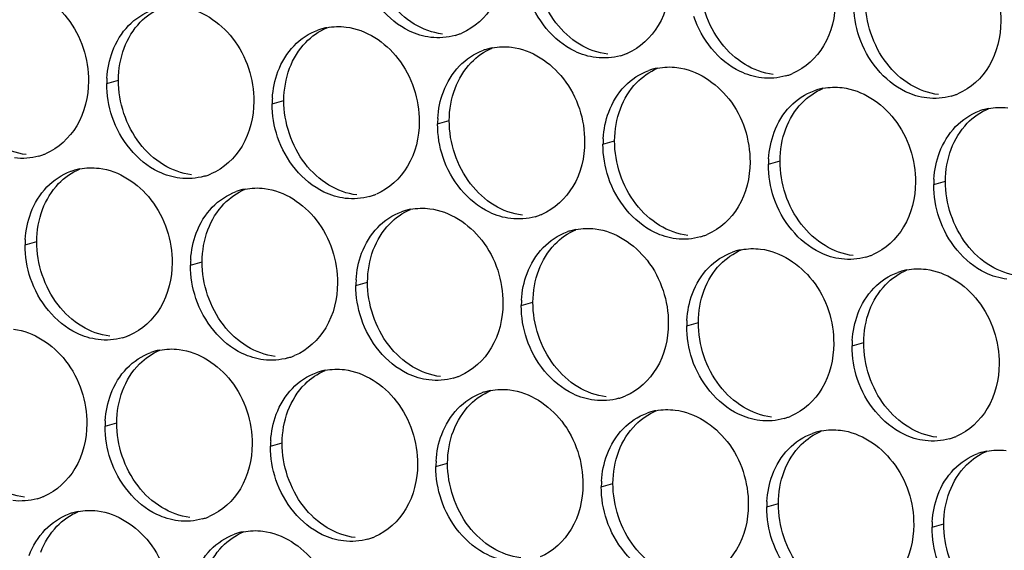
# Paper-space layout '45651_1_3' of a CAD drawing. Header units: millimetres. Extents: x -231 to 594, y 0 to 420.
# Tile 41 of 247: x 102.81 to 111.86, y 117.6 to 122.47. Entities that reach past the tile are written whole.
import ezdxf

# ---------------------------------------------------------------- set-up
doc = ezdxf.new("R2010")
doc.units = ezdxf.units.MM
doc.header["$LTSCALE"] = 32.67
doc.layers.add('02___PRT_ALL_AXES', color=7, linetype='CONTINUOUS')

psp = doc.layouts.new('45651_1_3')

# ---------------------------------------------------------------- linework, layer by layer
at = {"layer": '02___PRT_ALL_AXES', "color": 7, "linetype": 'CONTINUOUS'}
for p, q in [((103.6091, 121.8874), (103.7163, 121.918)), ((105.1287, 121.7019), (105.2359, 121.7326)), ((106.6483, 121.5164), (106.7555, 121.5471)), ((108.1679, 121.3309), (108.2751, 121.3616)), ((109.6875, 121.1455), (109.7947, 121.1761)), ((111.2071, 120.96), (111.3143, 120.9907)), ((102.8585, 120.4056), (102.9657, 120.4363)), ((104.378, 120.2201), (104.4852, 120.2508)), ((105.8976, 120.0346), (106.0048, 120.0653)), ((107.4172, 119.8492), (107.5244, 119.8798)), ((108.9368, 119.6637), (109.044, 119.6944)), ((110.4564, 119.4782), (110.5636, 119.5089)), ((103.5936, 118.7425), (103.7008, 118.7731)), ((105.1132, 118.557), (105.2204, 118.5877)), ((106.6328, 118.3715), (106.74, 118.4022)), ((108.1524, 118.186), (108.2596, 118.2167)), ((109.6719, 118.0006), (109.7791, 118.0312)), ((111.1915, 117.8151), (111.2987, 117.8458))]:
    psp.add_line(p, q, dxfattribs=at)
at = {"layer": '02___PRT_ALL_AXES', "color": 3, "linetype": 'CONTINUOUS'}
for centre, radius, start, end in [((105.7356, 121.8578), 0.5519, 100.97724, 105.93831), ((105.7341, 121.8629), 0.5467, 105.94061, 109.76751), ((106.6585, 122.8537), 0.5467, 285.94061, 289.76751), ((106.658, 122.855), 0.5481, 289.77289, 292.73686), ((107.2537, 121.6774), 0.5467, 105.94061, 109.76751), ((107.2551, 121.6724), 0.5519, 100.97724, 105.93831), ((108.1781, 122.6682), 0.5467, 285.94061, 289.76751), ((108.1776, 122.6695), 0.5481, 289.77289, 292.73686), ((108.7733, 121.4919), 0.5467, 105.94061, 109.76751), ((108.7747, 121.4869), 0.5519, 100.97724, 105.93831), ((109.6977, 122.4827), 0.5467, 285.94061, 289.76751), ((109.6972, 122.484), 0.5481, 289.77289, 292.73686), ((104.501, 121.883), 0.8918, 176.51802, 179.71686), ((110.2929, 121.3064), 0.5467, 105.94061, 109.76751), ((110.2943, 121.3014), 0.5519, 100.97724, 105.93831), ((111.2173, 122.2972), 0.5467, 285.94061, 289.76751), ((111.2167, 122.2986), 0.5481, 289.77289, 292.73686), ((106.0206, 121.6975), 0.8918, 176.51802, 179.71686), ((111.8125, 121.121), 0.5467, 105.94061, 109.76751), ((111.8139, 121.1159), 0.5519, 100.97724, 105.93831), ((107.5401, 121.512), 0.8918, 176.51802, 179.71686), ((109.0597, 121.3265), 0.8918, 176.51802, 179.71686), ((102.8349, 121.747), 0.5467, 285.94061, 289.76751), ((102.8344, 121.7483), 0.5481, 289.77289, 292.73686), ((110.5793, 121.141), 0.8918, 176.51802, 179.71686), ((103.4639, 120.5666), 0.5467, 105.94061, 109.76751), ((103.4653, 120.5616), 0.5519, 100.97724, 105.93831), ((104.3545, 121.5615), 0.5467, 285.94061, 289.76751), ((104.354, 121.5628), 0.5481, 289.77289, 292.73686), ((112.0989, 120.9556), 0.8918, 176.51802, 179.71686), ((104.9835, 120.3811), 0.5467, 105.94061, 109.76751), ((104.9849, 120.3761), 0.5519, 100.97724, 105.93831), ((105.8741, 121.376), 0.5467, 285.94061, 289.76751), ((105.8735, 121.3773), 0.5481, 289.77289, 292.73686), ((106.503, 120.1956), 0.5467, 105.94061, 109.76751), ((106.5045, 120.1906), 0.5519, 100.97724, 105.93831), ((107.3931, 121.1919), 0.5481, 289.77289, 292.73686), ((107.3936, 121.1905), 0.5467, 285.94061, 289.76751), ((108.0226, 120.0102), 0.5467, 105.94061, 109.76751), ((108.024, 120.0051), 0.5519, 100.97724, 105.93831), ((108.9127, 121.0064), 0.5481, 289.77289, 292.73686), ((103.7503, 120.4012), 0.8918, 176.51802, 179.71686), ((108.9132, 121.0051), 0.5467, 285.94061, 289.76751), ((109.5422, 119.8247), 0.5467, 105.94061, 109.76751), ((109.5436, 119.8196), 0.5519, 100.97724, 105.93831), ((105.2699, 120.2157), 0.8918, 176.51802, 179.71686), ((110.4328, 120.8196), 0.5467, 285.94061, 289.76751), ((110.4323, 120.8209), 0.5481, 289.77289, 292.73686), ((111.0618, 119.6392), 0.5467, 105.94061, 109.76751), ((111.0632, 119.6342), 0.5519, 100.97724, 105.93831), ((106.7895, 120.0302), 0.8918, 176.51802, 179.71686), ((108.309, 119.8448), 0.8918, 176.51802, 179.71686), ((109.8286, 119.6593), 0.8918, 176.51802, 179.71686), ((103.6038, 120.0797), 0.5467, 285.94061, 289.76751), ((103.6033, 120.081), 0.5481, 289.77289, 292.73686), ((111.3482, 119.4738), 0.8918, 176.51802, 179.71686), ((104.199, 118.9035), 0.5467, 105.94061, 109.76751), ((104.2004, 118.8984), 0.5519, 100.97724, 105.93831), ((105.1234, 119.8943), 0.5467, 285.94061, 289.76751), ((105.1229, 119.8956), 0.5481, 289.77289, 292.73686), ((105.7186, 118.718), 0.5467, 105.94061, 109.76751), ((105.72, 118.713), 0.5519, 100.97724, 105.93831), ((106.643, 119.7088), 0.5467, 285.94061, 289.76751), ((106.6424, 119.7101), 0.5481, 289.77289, 292.73686), ((107.2382, 118.5325), 0.5467, 105.94061, 109.76751), ((107.2396, 118.5275), 0.5519, 100.97724, 105.93831), ((108.1626, 119.5233), 0.5467, 285.94061, 289.76751), ((108.162, 119.5246), 0.5481, 289.77289, 292.73686), ((108.7578, 118.347), 0.5467, 105.94061, 109.76751), ((108.7592, 118.342), 0.5519, 100.97724, 105.93831), ((104.4854, 118.7381), 0.8918, 176.51802, 179.71686), ((109.6821, 119.3378), 0.5467, 285.94061, 289.76751), ((109.6816, 119.3391), 0.5481, 289.77289, 292.73686), ((110.2788, 118.1565), 0.5519, 100.97724, 105.93831), ((106.005, 118.5526), 0.8918, 176.51802, 179.71686), ((110.2773, 118.1616), 0.5467, 105.94061, 109.76751), ((111.2017, 119.1523), 0.5467, 285.94061, 289.76751), ((111.2012, 119.1537), 0.5481, 289.77289, 292.73686), ((111.7983, 117.971), 0.5519, 100.97724, 105.93831), ((107.5246, 118.3671), 0.8918, 176.51802, 179.71686), ((111.7969, 117.9761), 0.5467, 105.94061, 109.76751), ((109.0442, 118.1816), 0.8918, 176.51802, 179.71686), ((102.8194, 118.6021), 0.5467, 285.94061, 289.76751), ((102.8188, 118.6034), 0.5481, 289.77289, 292.73686), ((110.5638, 117.9962), 0.8918, 176.51802, 179.71686), ((103.4483, 117.4217), 0.5467, 105.94061, 109.76751), ((103.4497, 117.4167), 0.5519, 100.97724, 105.93831), ((104.3389, 118.4166), 0.5467, 285.94061, 289.76751), ((104.3384, 118.4179), 0.5481, 289.77289, 292.73686), ((112.0833, 117.8107), 0.8918, 176.51802, 179.71686), ((104.9679, 117.2362), 0.5467, 105.94061, 109.76751), ((104.9693, 117.2312), 0.5519, 100.97724, 105.93831), ((105.8585, 118.2311), 0.5467, 285.94061, 289.76751), ((105.858, 118.2324), 0.5481, 289.77289, 292.73686)]:
    psp.add_arc(centre, radius, start, end, dxfattribs=at)
for points, knots in [([(111.1512, 123.3269), (111.3355, 123.3044), (111.6989, 123.0633), (111.8237, 122.6622), (111.8227, 122.4582)], [0, 0, 0, 0, 0.476473, 1, 1, 1, 1]), ([(107.2639, 123.0147), (107.2632, 122.8734), (107.2002, 122.5972), (106.9877, 122.3988), (106.8698, 122.3495)], [0, 0, 0, 0, 0.525086, 1, 1, 1, 1]), ([(106.5847, 122.3109), (106.5171, 122.3191), (106.2367, 122.403), (106.0331, 122.664), (105.9631, 122.8724)], [0, 0, 0, 0, 0.236458, 1, 1, 1, 1]), ([(102.7688, 122.7766), (102.9531, 122.7541), (103.3165, 122.513), (103.4413, 122.112), (103.4403, 121.908)], [0, 0, 0, 0, 0.476473, 1, 1, 1, 1]), ([(108.7835, 122.8292), (108.7828, 122.6879), (108.7198, 122.4117), (108.5073, 122.2134), (108.3894, 122.164)], [0, 0, 0, 0, 0.525086, 1, 1, 1, 1]), ([(108.1042, 122.1254), (108.0367, 122.1336), (107.7563, 122.2175), (107.5526, 122.4785), (107.4827, 122.6869)], [0, 0, 0, 0, 0.236458, 1, 1, 1, 1]), ([(104.2884, 122.5911), (104.4727, 122.5687), (104.8361, 122.3275), (104.9609, 121.9265), (104.9599, 121.7225)], [0, 0, 0, 0, 0.476473, 1, 1, 1, 1]), ([(110.3031, 122.6437), (110.3024, 122.5024), (110.2394, 122.2262), (110.0269, 122.0279), (109.909, 121.9785)], [0, 0, 0, 0, 0.525086, 1, 1, 1, 1]), ([(109.6238, 121.9399), (109.5563, 121.9482), (109.2759, 122.032), (109.0722, 122.293), (109.0023, 122.5014)], [0, 0, 0, 0, 0.236458, 1, 1, 1, 1]), ([(105.808, 122.4057), (105.9923, 122.3832), (106.3557, 122.1421), (106.4805, 121.741), (106.4795, 121.537)], [0, 0, 0, 0, 0.476473, 1, 1, 1, 1]), ([(111.8227, 122.4582), (111.822, 122.3169), (111.759, 122.0407), (111.5465, 121.8424), (111.4286, 121.793)], [0, 0, 0, 0, 0.525086, 1, 1, 1, 1]), ([(111.1434, 121.7544), (111.0758, 121.7627), (110.7955, 121.8465), (110.5918, 122.1075), (110.5219, 122.3159)], [0, 0, 0, 0, 0.236458, 1, 1, 1, 1]), ([(107.3276, 122.2202), (107.5119, 122.1977), (107.8753, 121.9566), (108.0001, 121.5555), (107.9991, 121.3515)], [0, 0, 0, 0, 0.476473, 1, 1, 1, 1]), ([(108.8472, 122.0347), (109.0315, 122.0122), (109.3948, 121.7711), (109.5196, 121.3701), (109.5186, 121.1661)], [0, 0, 0, 0, 0.476473, 1, 1, 1, 1]), ([(103.4403, 121.908), (103.4396, 121.7667), (103.3766, 121.4905), (103.1641, 121.2921), (103.0462, 121.2428)], [0, 0, 0, 0, 0.525086, 1, 1, 1, 1]), ([(110.3667, 121.8492), (110.551, 121.8267), (110.9144, 121.5856), (111.0392, 121.1846), (111.0382, 120.9806)], [0, 0, 0, 0, 0.476473, 1, 1, 1, 1]), ([(104.9599, 121.7225), (104.9592, 121.5812), (104.8962, 121.305), (104.6837, 121.1067), (104.5658, 121.0573)], [0, 0, 0, 0, 0.525086, 1, 1, 1, 1]), ([(104.2806, 121.0187), (104.2131, 121.027), (103.9327, 121.1108), (103.729, 121.3718), (103.6591, 121.5802)], [0, 0, 0, 0, 0.236458, 1, 1, 1, 1]), ([(106.4795, 121.537), (106.4788, 121.3957), (106.4158, 121.1195), (106.2033, 120.9212), (106.0854, 120.8718)], [0, 0, 0, 0, 0.525086, 1, 1, 1, 1]), ([(105.8002, 120.8332), (105.7326, 120.8415), (105.4523, 120.9253), (105.2486, 121.1863), (105.1787, 121.3947)], [0, 0, 0, 0, 0.236458, 1, 1, 1, 1]), ([(107.9991, 121.3515), (107.9984, 121.2102), (107.9354, 120.934), (107.7228, 120.7357), (107.605, 120.6863)], [0, 0, 0, 0, 0.525086, 1, 1, 1, 1]), ([(107.3198, 120.6477), (107.2522, 120.656), (106.9718, 120.7398), (106.7682, 121.0009), (106.6982, 121.2093)], [0, 0, 0, 0, 0.236458, 1, 1, 1, 1]), ([(109.5186, 121.1661), (109.5179, 121.0248), (109.455, 120.7486), (109.2424, 120.5502), (109.1246, 120.5009)], [0, 0, 0, 0, 0.525086, 1, 1, 1, 1]), ([(103.5377, 121.1094), (103.722, 121.0869), (104.0854, 120.8458), (104.2102, 120.4447), (104.2092, 120.2407)], [0, 0, 0, 0, 0.476473, 1, 1, 1, 1]), ([(108.8394, 120.4623), (108.7718, 120.4705), (108.4914, 120.5544), (108.2878, 120.8154), (108.2178, 121.0238)], [0, 0, 0, 0, 0.236458, 1, 1, 1, 1]), ([(111.0382, 120.9806), (111.0375, 120.8393), (110.9745, 120.5631), (110.762, 120.3648), (110.6441, 120.3154)], [0, 0, 0, 0, 0.525086, 1, 1, 1, 1]), ([(105.0573, 120.9239), (105.2416, 120.9014), (105.605, 120.6603), (105.7298, 120.2592), (105.7288, 120.0552)], [0, 0, 0, 0, 0.476473, 1, 1, 1, 1]), ([(110.359, 120.2768), (110.2914, 120.285), (110.011, 120.3689), (109.8074, 120.6299), (109.7374, 120.8383)], [0, 0, 0, 0, 0.236458, 1, 1, 1, 1]), ([(106.5769, 120.7384), (106.7612, 120.7159), (107.1246, 120.4748), (107.2494, 120.0738), (107.2484, 119.8698)], [0, 0, 0, 0, 0.476473, 1, 1, 1, 1]), ([(111.8786, 120.0913), (111.811, 120.0996), (111.5306, 120.1834), (111.3269, 120.4444), (111.257, 120.6528)], [0, 0, 0, 0, 0.236458, 1, 1, 1, 1]), ([(108.0965, 120.5529), (108.2808, 120.5305), (108.6442, 120.2893), (108.769, 119.8883), (108.768, 119.6843)], [0, 0, 0, 0, 0.476473, 1, 1, 1, 1]), ([(109.6161, 120.3675), (109.8004, 120.345), (110.1637, 120.1039), (110.2886, 119.7028), (110.2875, 119.4988)], [0, 0, 0, 0, 0.476473, 1, 1, 1, 1]), ([(104.2092, 120.2407), (104.2085, 120.0994), (104.1455, 119.8232), (103.933, 119.6249), (103.8151, 119.5755)], [0, 0, 0, 0, 0.525086, 1, 1, 1, 1]), ([(111.1356, 120.182), (111.3199, 120.1595), (111.6833, 119.9184), (111.8081, 119.5173), (111.8071, 119.3133)], [0, 0, 0, 0, 0.476473, 1, 1, 1, 1]), ([(103.53, 119.5369), (103.4624, 119.5452), (103.182, 119.629), (102.9783, 119.89), (102.9084, 120.0984)], [0, 0, 0, 0, 0.236458, 1, 1, 1, 1]), ([(105.7288, 120.0552), (105.7281, 119.9139), (105.6651, 119.6377), (105.4526, 119.4394), (105.3347, 119.39)], [0, 0, 0, 0, 0.525086, 1, 1, 1, 1]), ([(105.0495, 119.3515), (104.982, 119.3597), (104.7016, 119.4436), (104.4979, 119.7046), (104.428, 119.913)], [0, 0, 0, 0, 0.236458, 1, 1, 1, 1]), ([(107.2484, 119.8698), (107.2477, 119.7285), (107.1847, 119.4523), (106.9722, 119.2539), (106.8543, 119.2046)], [0, 0, 0, 0, 0.525086, 1, 1, 1, 1]), ([(106.5691, 119.166), (106.5015, 119.1742), (106.2212, 119.2581), (106.0175, 119.5191), (105.9476, 119.7275)], [0, 0, 0, 0, 0.236458, 1, 1, 1, 1]), ([(108.768, 119.6843), (108.7673, 119.543), (108.7043, 119.2668), (108.4917, 119.0685), (108.3739, 119.0191)], [0, 0, 0, 0, 0.525086, 1, 1, 1, 1]), ([(102.7533, 119.6317), (102.9376, 119.6092), (103.301, 119.3681), (103.4258, 118.9671), (103.4248, 118.7631)], [0, 0, 0, 0, 0.476473, 1, 1, 1, 1]), ([(108.0887, 118.9805), (108.0211, 118.9888), (107.7408, 119.0726), (107.5371, 119.3336), (107.4671, 119.542)], [0, 0, 0, 0, 0.236458, 1, 1, 1, 1]), ([(104.2729, 119.4463), (104.4572, 119.4238), (104.8205, 119.1827), (104.9454, 118.7816), (104.9443, 118.5776)], [0, 0, 0, 0, 0.476473, 1, 1, 1, 1]), ([(110.2875, 119.4988), (110.2868, 119.3575), (110.2239, 119.0813), (110.0113, 118.883), (109.8935, 118.8336)], [0, 0, 0, 0, 0.525086, 1, 1, 1, 1]), ([(109.6083, 118.795), (109.5407, 118.8033), (109.2603, 118.8871), (109.0567, 119.1481), (108.9867, 119.3565)], [0, 0, 0, 0, 0.236458, 1, 1, 1, 1]), ([(105.7924, 119.2608), (105.9767, 119.2383), (106.3401, 118.9972), (106.4649, 118.5961), (106.4639, 118.3921)], [0, 0, 0, 0, 0.476473, 1, 1, 1, 1]), ([(111.8071, 119.3133), (111.8064, 119.172), (111.7434, 118.8958), (111.5309, 118.6975), (111.413, 118.6481)], [0, 0, 0, 0, 0.525086, 1, 1, 1, 1]), ([(111.1279, 118.6096), (111.0603, 118.6178), (110.7799, 118.7017), (110.5763, 118.9627), (110.5063, 119.1711)], [0, 0, 0, 0, 0.236458, 1, 1, 1, 1]), ([(107.312, 119.0753), (107.4963, 119.0528), (107.8597, 118.8117), (107.9845, 118.4106), (107.9835, 118.2066)], [0, 0, 0, 0, 0.476473, 1, 1, 1, 1]), ([(108.8316, 118.8898), (109.0159, 118.8673), (109.3793, 118.6262), (109.5041, 118.2252), (109.5031, 118.0212)], [0, 0, 0, 0, 0.476473, 1, 1, 1, 1]), ([(103.4248, 118.7631), (103.4241, 118.6218), (103.3611, 118.3456), (103.1485, 118.1473), (103.0307, 118.0979)], [0, 0, 0, 0, 0.525086, 1, 1, 1, 1]), ([(110.3512, 118.7044), (110.5355, 118.6819), (110.8989, 118.4408), (111.0237, 118.0397), (111.0227, 117.8357)], [0, 0, 0, 0, 0.476473, 1, 1, 1, 1]), ([(104.9443, 118.5776), (104.9436, 118.4363), (104.8807, 118.1601), (104.6681, 117.9618), (104.5503, 117.9124)], [0, 0, 0, 0, 0.525086, 1, 1, 1, 1]), ([(104.2651, 117.8738), (104.1975, 117.8821), (103.9171, 117.9659), (103.7135, 118.2269), (103.6435, 118.4353)], [0, 0, 0, 0, 0.236458, 1, 1, 1, 1]), ([(106.4639, 118.3921), (106.4632, 118.2508), (106.4002, 117.9746), (106.1877, 117.7763), (106.0698, 117.7269)], [0, 0, 0, 0, 0.525086, 1, 1, 1, 1]), ([(105.7847, 117.6883), (105.7171, 117.6966), (105.4367, 117.7804), (105.2331, 118.0414), (105.1631, 118.2498)], [0, 0, 0, 0, 0.236458, 1, 1, 1, 1]), ([(107.9835, 118.2066), (107.9828, 118.0654), (107.9198, 117.7891), (107.7073, 117.5908), (107.5894, 117.5414)], [0, 0, 0, 0, 0.525086, 1, 1, 1, 1]), ([(107.3043, 117.5029), (107.2367, 117.5111), (106.9563, 117.595), (106.7526, 117.856), (106.6827, 118.0644)], [0, 0, 0, 0, 0.236458, 1, 1, 1, 1]), ([(103.5222, 117.9645), (103.7065, 117.942), (104.0699, 117.7009), (104.1947, 117.2998), (104.1937, 117.0958)], [0, 0, 0, 0, 0.476473, 1, 1, 1, 1]), ([(109.5031, 118.0212), (109.5024, 117.8799), (109.4394, 117.6037), (109.2269, 117.4053), (109.109, 117.356)], [0, 0, 0, 0, 0.525086, 1, 1, 1, 1]), ([(108.8238, 117.3174), (108.7563, 117.3256), (108.4759, 117.4095), (108.2722, 117.6705), (108.2023, 117.8789)], [0, 0, 0, 0, 0.236458, 1, 1, 1, 1]), ([(111.0227, 117.8357), (111.022, 117.6944), (110.959, 117.4182), (110.7465, 117.2199), (110.6286, 117.1705)], [0, 0, 0, 0, 0.525086, 1, 1, 1, 1]), ([(105.0418, 117.779), (105.2261, 117.7565), (105.5894, 117.5154), (105.7143, 117.1144), (105.7132, 116.9104)], [0, 0, 0, 0, 0.476473, 1, 1, 1, 1]), ([(110.3434, 117.1319), (110.2758, 117.1402), (109.9955, 117.224), (109.7918, 117.485), (109.7219, 117.6934)], [0, 0, 0, 0, 0.236458, 1, 1, 1, 1])]:
    psp.add_open_spline(points, degree=3, knots=knots, dxfattribs=at)
at = {"layer": '02___PRT_ALL_AXES', "color": 7, "linetype": 'CONTINUOUS'}
for points in [[(107.735, 122.4446), (107.6102, 122.606), (107.5389, 122.8207), (107.54, 123.0247)], [(109.2546, 122.2592), (109.1298, 122.4205), (109.0585, 122.6353), (109.0595, 122.8393)], [(103.9169, 122.4498), (103.9713, 122.5062), (104.0382, 122.553), (104.1104, 122.5832)], [(106.4337, 122.4329), (106.3498, 122.4837), (106.2754, 122.5526), (106.2154, 122.6301)], [(110.7742, 122.0737), (110.6494, 122.2351), (110.5781, 122.4498), (110.5791, 122.6538)], [(103.7692, 122.2126), (103.802, 122.2998), (103.8522, 122.3828), (103.9169, 122.4498)], [(105.4365, 122.2644), (105.4909, 122.3207), (105.5577, 122.3675), (105.63, 122.3978)], [(106.6919, 122.3416), (106.6012, 122.3526), (106.5118, 122.3856), (106.4337, 122.4329)], [(107.9533, 122.2475), (107.8694, 122.2983), (107.795, 122.3671), (107.735, 122.4446)], [(105.2888, 122.0272), (105.3216, 122.1143), (105.3718, 122.1974), (105.4365, 122.2644)], [(108.2114, 122.1561), (108.1208, 122.1671), (108.0314, 122.2002), (107.9533, 122.2475)], [(109.4729, 122.062), (109.389, 122.1128), (109.3146, 122.1816), (109.2546, 122.2592)], [(103.7163, 121.918), (103.7168, 122.0178), (103.7341, 122.1193), (103.7692, 122.2126)], [(106.9561, 122.0789), (107.0105, 122.1352), (107.0773, 122.182), (107.1496, 122.2123)], [(106.8084, 121.8417), (106.8412, 121.9288), (106.8914, 122.0119), (106.9561, 122.0789)], [(109.731, 121.9706), (109.6404, 121.9817), (109.5509, 122.0147), (109.4729, 122.062)], [(110.9925, 121.8765), (110.9086, 121.9273), (110.8342, 121.9961), (110.7742, 122.0737)], [(105.2359, 121.7326), (105.2364, 121.8323), (105.2537, 121.9338), (105.2888, 122.0272)], [(108.4757, 121.8934), (108.5301, 121.9498), (108.5969, 121.9965), (108.6692, 122.0268)], [(103.9114, 121.3379), (103.7866, 121.4993), (103.7153, 121.714), (103.7163, 121.918)], [(108.328, 121.6562), (108.3608, 121.7434), (108.411, 121.8264), (108.4757, 121.8934)], [(111.2506, 121.7851), (111.16, 121.7962), (111.0705, 121.8292), (110.9925, 121.8765)], [(106.7555, 121.5471), (106.756, 121.6469), (106.7733, 121.7483), (106.8084, 121.8417)], [(109.9952, 121.7079), (110.0497, 121.7643), (110.1165, 121.8111), (110.1888, 121.8413)], [(105.431, 121.1525), (105.3062, 121.3138), (105.2349, 121.5286), (105.2359, 121.7326)], [(109.8476, 121.4707), (109.8804, 121.5579), (109.9305, 121.6409), (109.9952, 121.7079)], [(108.2751, 121.3616), (108.2756, 121.4614), (108.2928, 121.5628), (108.328, 121.6562)], [(111.5148, 121.5225), (111.5693, 121.5788), (111.6361, 121.6256), (111.7083, 121.6559)], [(106.9506, 120.967), (106.8258, 121.1284), (106.7545, 121.3431), (106.7555, 121.5471)], [(111.3672, 121.2853), (111.4, 121.3724), (111.4501, 121.4555), (111.5148, 121.5225)], [(109.7947, 121.1761), (109.7952, 121.2759), (109.8124, 121.3774), (109.8476, 121.4707)], [(102.8682, 121.2349), (102.7776, 121.2459), (102.6882, 121.2789), (102.6101, 121.3263)], [(104.1297, 121.1408), (104.0458, 121.1916), (103.9714, 121.2604), (103.9114, 121.3379)], [(108.4702, 120.7815), (108.3453, 120.9429), (108.2741, 121.1576), (108.2751, 121.3616)], [(111.3143, 120.9907), (111.3148, 121.0904), (111.332, 121.1919), (111.3672, 121.2853)], [(104.3878, 121.0494), (104.2972, 121.0604), (104.2077, 121.0935), (104.1297, 121.1408)], [(105.6493, 120.9553), (105.5654, 121.0061), (105.491, 121.0749), (105.431, 121.1525)], [(109.9897, 120.596), (109.8649, 120.7574), (109.7937, 120.9721), (109.7947, 121.1761)], [(103.1662, 120.9681), (103.2207, 121.0244), (103.2875, 121.0712), (103.3597, 121.1015)], [(103.0186, 120.7309), (103.0514, 120.818), (103.1015, 120.9011), (103.1662, 120.9681)], [(105.9074, 120.8639), (105.8168, 120.875), (105.7273, 120.908), (105.6493, 120.9553)], [(107.1688, 120.7698), (107.085, 120.8206), (107.0106, 120.8894), (106.9506, 120.967)], [(111.5093, 120.4106), (111.3845, 120.5719), (111.3133, 120.7867), (111.3143, 120.9907)], [(104.6858, 120.7826), (104.7402, 120.8389), (104.8071, 120.8857), (104.8793, 120.916)], [(104.5381, 120.5454), (104.571, 120.6326), (104.6211, 120.7156), (104.6858, 120.7826)], [(107.427, 120.6784), (107.3364, 120.6895), (107.2469, 120.7225), (107.1688, 120.7698)], [(108.6884, 120.5843), (108.6046, 120.6351), (108.5301, 120.704), (108.4702, 120.7815)], [(102.9657, 120.4363), (102.9662, 120.536), (102.9834, 120.6375), (103.0186, 120.7309)], [(106.2054, 120.5971), (106.2598, 120.6535), (106.3267, 120.7002), (106.3989, 120.7305)], [(106.0577, 120.3599), (106.0905, 120.4471), (106.1407, 120.5301), (106.2054, 120.5971)], [(110.208, 120.3989), (110.1241, 120.4497), (110.0497, 120.5185), (109.9897, 120.596)], [(104.4852, 120.2508), (104.4857, 120.3506), (104.503, 120.452), (104.5381, 120.5454)], [(107.725, 120.4116), (107.7794, 120.468), (107.8462, 120.5148), (107.9185, 120.545)], [(108.9466, 120.493), (108.856, 120.504), (108.7665, 120.537), (108.6884, 120.5843)], [(103.1607, 119.8562), (103.0359, 120.0175), (102.9647, 120.2323), (102.9657, 120.4363)], [(107.5773, 120.1744), (107.6101, 120.2616), (107.6603, 120.3446), (107.725, 120.4116)], [(111.7276, 120.2134), (111.6437, 120.2642), (111.5693, 120.333), (111.5093, 120.4106)], [(106.0048, 120.0653), (106.0053, 120.1651), (106.0226, 120.2665), (106.0577, 120.3599)], [(109.2446, 120.2262), (109.299, 120.2825), (109.3658, 120.3293), (109.4381, 120.3596)], [(110.4662, 120.3075), (110.3756, 120.3185), (110.2861, 120.3516), (110.208, 120.3989)], [(104.6803, 119.6707), (104.5555, 119.8321), (104.4842, 120.0468), (104.4852, 120.2508)], [(109.0969, 119.989), (109.1297, 120.0761), (109.1799, 120.1592), (109.2446, 120.2262)], [(107.5244, 119.8798), (107.5249, 119.9796), (107.5422, 120.0811), (107.5773, 120.1744)], [(110.7641, 120.0407), (110.8186, 120.097), (110.8854, 120.1438), (110.9577, 120.1741)], [(111.9857, 120.122), (111.8951, 120.1331), (111.8057, 120.1661), (111.7276, 120.2134)], [(106.1999, 119.4852), (106.0751, 119.6466), (106.0038, 119.8613), (106.0048, 120.0653)], [(109.044, 119.6944), (109.0445, 119.7941), (109.0617, 119.8956), (109.0969, 119.989)], [(110.6165, 119.8035), (110.6493, 119.8907), (110.6994, 119.9737), (110.7641, 120.0407)], [(107.7195, 119.2998), (107.5947, 119.4611), (107.5234, 119.6758), (107.5244, 119.8798)], [(103.379, 119.659), (103.2951, 119.7098), (103.2207, 119.7786), (103.1607, 119.8562)], [(110.5636, 119.5089), (110.5641, 119.6087), (110.5813, 119.7101), (110.6165, 119.8035)], [(109.2391, 119.1143), (109.1143, 119.2756), (109.043, 119.4904), (109.044, 119.6944)], [(103.6371, 119.5676), (103.5465, 119.5787), (103.4571, 119.6117), (103.379, 119.659)], [(104.8986, 119.4735), (104.8147, 119.5243), (104.7403, 119.5932), (104.6803, 119.6707)], [(110.7586, 118.9288), (110.6338, 119.0902), (110.5626, 119.3049), (110.5636, 119.5089)], [(103.9105, 119.3142), (103.9631, 119.3664), (104.0265, 119.4097), (104.0949, 119.4384)], [(105.1567, 119.3821), (105.0661, 119.3932), (104.9766, 119.4262), (104.8986, 119.4735)], [(106.4182, 119.2881), (106.3343, 119.3389), (106.2599, 119.4077), (106.1999, 119.4852)], [(103.7537, 119.0677), (103.788, 119.1589), (103.8414, 119.2456), (103.9105, 119.3142)], [(105.4301, 119.1287), (105.4827, 119.1809), (105.5461, 119.2242), (105.6145, 119.2529)], [(106.6763, 119.1967), (106.5857, 119.2077), (106.4962, 119.2408), (106.4182, 119.2881)], [(107.9377, 119.1026), (107.8539, 119.1534), (107.7795, 119.2222), (107.7195, 119.2998)], [(103.7008, 118.7731), (103.7013, 118.8729), (103.7185, 118.9744), (103.7537, 119.0677)], [(105.2733, 118.8823), (105.3076, 118.9734), (105.361, 119.0601), (105.4301, 119.1287)], [(106.9496, 118.9432), (107.0022, 118.9954), (107.0657, 119.0388), (107.1341, 119.0674)], [(108.1959, 119.0112), (108.1053, 119.0222), (108.0158, 119.0553), (107.9377, 119.1026)], [(109.4573, 118.9171), (109.3735, 118.9679), (109.299, 119.0367), (109.2391, 119.1143)], [(105.2204, 118.5877), (105.2209, 118.6874), (105.2381, 118.7889), (105.2733, 118.8823)], [(106.7929, 118.6968), (106.8272, 118.7879), (106.8805, 118.8746), (106.9496, 118.9432)], [(108.4692, 118.7578), (108.5218, 118.81), (108.5853, 118.8533), (108.6536, 118.8819)], [(109.7155, 118.8257), (109.6249, 118.8368), (109.5354, 118.8698), (109.4573, 118.9171)], [(110.9769, 118.7316), (110.8931, 118.7824), (110.8186, 118.8512), (110.7586, 118.9288)], [(103.8959, 118.1931), (103.7711, 118.3544), (103.6998, 118.5691), (103.7008, 118.7731)], [(106.74, 118.4022), (106.7405, 118.502), (106.7577, 118.6034), (106.7929, 118.6968)], [(108.3124, 118.5113), (108.3467, 118.6024), (108.4001, 118.6892), (108.4692, 118.7578)], [(109.9888, 118.5723), (110.0414, 118.6245), (110.1049, 118.6678), (110.1732, 118.6964)], [(111.2351, 118.6402), (111.1445, 118.6513), (111.055, 118.6843), (110.9769, 118.7316)], [(105.4154, 118.0076), (105.2906, 118.1689), (105.2194, 118.3837), (105.2204, 118.5877)], [(108.2596, 118.2167), (108.26, 118.3165), (108.2773, 118.4179), (108.3124, 118.5113)], [(109.832, 118.3258), (109.8663, 118.417), (109.9197, 118.5037), (109.9888, 118.5723)], [(111.5084, 118.3868), (111.561, 118.439), (111.6245, 118.4823), (111.6928, 118.511)], [(106.935, 117.8221), (106.8102, 117.9835), (106.739, 118.1982), (106.74, 118.4022)], [(109.7791, 118.0312), (109.7796, 118.131), (109.7969, 118.2325), (109.832, 118.3258)], [(111.3516, 118.1404), (111.3859, 118.2315), (111.4393, 118.3182), (111.5084, 118.3868)], [(102.8527, 118.09), (102.7621, 118.101), (102.6726, 118.1341), (102.5945, 118.1814)], [(104.1141, 117.9959), (104.0303, 118.0467), (103.9558, 118.1155), (103.8959, 118.1931)], [(108.4546, 117.6366), (108.3298, 117.798), (108.2585, 118.0127), (108.2596, 118.2167)], [(111.2987, 117.8458), (111.2992, 117.9455), (111.3165, 118.047), (111.3516, 118.1404)], [(104.3723, 117.9045), (104.2817, 117.9156), (104.1922, 117.9486), (104.1141, 117.9959)], [(105.6337, 117.8104), (105.5499, 117.8612), (105.4754, 117.93), (105.4154, 118.0076)], [(109.9742, 117.4512), (109.8494, 117.6125), (109.7781, 117.8272), (109.7791, 118.0312)], [(103.1507, 117.8232), (103.2051, 117.8795), (103.2719, 117.9263), (103.3442, 117.9566)], [(103.003, 117.586), (103.0358, 117.6731), (103.086, 117.7562), (103.1507, 117.8232)], [(105.8919, 117.719), (105.8013, 117.7301), (105.7118, 117.7631), (105.6337, 117.8104)], [(107.1533, 117.6249), (107.0694, 117.6757), (106.995, 117.7446), (106.935, 117.8221)], [(111.4938, 117.2657), (111.369, 117.427), (111.2977, 117.6418), (111.2987, 117.8458)], [(104.6703, 117.6377), (104.7247, 117.6941), (104.7915, 117.7408), (104.8638, 117.7711)], [(104.5226, 117.4005), (104.5554, 117.4877), (104.6056, 117.5707), (104.6703, 117.6377)], [(107.4115, 117.5335), (107.3208, 117.5446), (107.2314, 117.5776), (107.1533, 117.6249)], [(108.6729, 117.4395), (108.589, 117.4903), (108.5146, 117.5591), (108.4546, 117.6366)]]:
    psp.add_open_spline(points, degree=3, dxfattribs=at)
at = {"layer": '02___PRT_ALL_AXES', "color": 3, "linetype": 'CONTINUOUS'}
for points in [[(110.5219, 122.3159), (110.4888, 122.4143), (110.4714, 122.5194), (110.4719, 122.6231)], [(103.8097, 122.4192), (103.8705, 122.4821), (103.9472, 122.5332), (104.0297, 122.5628)], [(103.662, 122.182), (103.6949, 122.2691), (103.745, 122.3522), (103.8097, 122.4192)], [(105.6305, 122.3997), (105.6886, 122.411), (105.7492, 122.4128), (105.808, 122.4057)], [(105.3293, 122.2337), (105.3901, 122.2967), (105.4668, 122.3477), (105.5492, 122.3774)], [(106.8087, 122.328), (106.7367, 122.3074), (106.659, 122.3018), (106.5847, 122.3109)], [(105.1816, 121.9965), (105.2144, 122.0836), (105.2646, 122.1667), (105.3293, 122.2337)], [(107.15, 122.2142), (107.2082, 122.2255), (107.2688, 122.2274), (107.3276, 122.2202)], [(103.6108, 121.9371), (103.6158, 122.0203), (103.6327, 122.1039), (103.662, 122.182)], [(106.8489, 122.0482), (106.9097, 122.1112), (106.9864, 122.1623), (107.0688, 122.1919)], [(108.3282, 122.1425), (108.2562, 122.1219), (108.1786, 122.1163), (108.1042, 122.1254)], [(106.7012, 121.811), (106.734, 121.8982), (106.7842, 121.9812), (106.8489, 122.0482)], [(108.6696, 122.0287), (108.7277, 122.04), (108.7884, 122.0419), (108.8472, 122.0347)], [(105.1304, 121.7516), (105.1354, 121.8349), (105.1523, 121.9184), (105.1816, 121.9965)], [(108.3685, 121.8627), (108.4293, 121.9257), (108.506, 121.9768), (108.5884, 122.0064)], [(109.8478, 121.957), (109.7758, 121.9365), (109.6982, 121.9308), (109.6238, 121.9399)], [(103.6591, 121.5802), (103.6261, 121.6785), (103.6086, 121.7836), (103.6091, 121.8874)], [(108.2208, 121.6255), (108.2536, 121.7127), (108.3038, 121.7957), (108.3685, 121.8627)], [(110.1892, 121.8433), (110.2473, 121.8545), (110.308, 121.8564), (110.3667, 121.8492)], [(106.6499, 121.5662), (106.655, 121.6494), (106.6718, 121.733), (106.7012, 121.811)], [(109.888, 121.6773), (109.9489, 121.7402), (110.0256, 121.7913), (110.108, 121.8209)], [(111.3674, 121.7715), (111.2954, 121.751), (111.2177, 121.7454), (111.1434, 121.7544)], [(105.1787, 121.3947), (105.1456, 121.4931), (105.1282, 121.5982), (105.1287, 121.7019)], [(109.7404, 121.4401), (109.7732, 121.5272), (109.8233, 121.6103), (109.888, 121.6773)], [(108.1695, 121.3807), (108.1746, 121.4639), (108.1914, 121.5475), (108.2208, 121.6255)], [(111.4076, 121.4918), (111.4685, 121.5548), (111.5452, 121.6058), (111.6276, 121.6355)], [(111.7088, 121.6578), (111.7669, 121.6691), (111.8275, 121.6709), (111.8863, 121.6638)], [(106.6982, 121.2093), (106.6652, 121.3076), (106.6478, 121.4127), (106.6483, 121.5164)], [(109.6891, 121.1952), (109.6942, 121.2784), (109.711, 121.362), (109.7404, 121.4401)], [(111.26, 121.2546), (111.2928, 121.3417), (111.3429, 121.4248), (111.4076, 121.4918)], [(108.2178, 121.0238), (108.1848, 121.1221), (108.1674, 121.2272), (108.1679, 121.3309)], [(102.985, 121.2213), (102.913, 121.2007), (102.8354, 121.1951), (102.761, 121.2042)], [(111.2087, 121.0097), (111.2138, 121.093), (111.2306, 121.1765), (111.26, 121.2546)], [(109.7374, 120.8383), (109.7044, 120.9366), (109.687, 121.0417), (109.6875, 121.1455)], [(103.059, 120.9374), (103.1199, 121.0004), (103.1966, 121.0515), (103.279, 121.0811)], [(103.3602, 121.1034), (103.4183, 121.1147), (103.4789, 121.1166), (103.5377, 121.1094)], [(104.5046, 121.0358), (104.4326, 121.0152), (104.355, 121.0096), (104.2806, 121.0187)], [(111.257, 120.6528), (111.224, 120.7512), (111.2066, 120.8563), (111.2071, 120.96)], [(102.9114, 120.7002), (102.9442, 120.7874), (102.9943, 120.8704), (103.059, 120.9374)], [(104.5786, 120.7519), (104.6394, 120.8149), (104.7161, 120.866), (104.7986, 120.8956)], [(104.8798, 120.9179), (104.9379, 120.9292), (104.9985, 120.9311), (105.0573, 120.9239)], [(106.0242, 120.8503), (105.9522, 120.8298), (105.8745, 120.8242), (105.8002, 120.8332)], [(102.8601, 120.4553), (102.8652, 120.5386), (102.882, 120.6222), (102.9114, 120.7002)], [(104.4309, 120.5147), (104.4638, 120.6019), (104.5139, 120.6849), (104.5786, 120.7519)], [(106.0982, 120.5664), (106.159, 120.6294), (106.2357, 120.6805), (106.3181, 120.7101)], [(106.3994, 120.7324), (106.4575, 120.7437), (106.5181, 120.7456), (106.5769, 120.7384)], [(107.5438, 120.6649), (107.4718, 120.6443), (107.3941, 120.6387), (107.3198, 120.6477)], [(104.3797, 120.2699), (104.3848, 120.3531), (104.4016, 120.4367), (104.4309, 120.5147)], [(105.9505, 120.3292), (105.9833, 120.4164), (106.0335, 120.4994), (106.0982, 120.5664)], [(107.6178, 120.381), (107.6786, 120.444), (107.7553, 120.495), (107.8377, 120.5246)], [(107.9189, 120.547), (107.9771, 120.5582), (108.0377, 120.5601), (108.0965, 120.5529)], [(109.0634, 120.4794), (108.9914, 120.4588), (108.9137, 120.4532), (108.8394, 120.4623)], [(102.9084, 120.0984), (102.8754, 120.1968), (102.858, 120.3019), (102.8585, 120.4056)], [(105.8993, 120.0844), (105.9043, 120.1676), (105.9212, 120.2512), (105.9505, 120.3292)], [(107.4701, 120.1438), (107.5029, 120.2309), (107.5531, 120.314), (107.6178, 120.381)], [(109.1374, 120.1955), (109.1982, 120.2585), (109.2749, 120.3096), (109.3573, 120.3392)], [(109.4385, 120.3615), (109.4967, 120.3728), (109.5573, 120.3746), (109.6161, 120.3675)], [(110.583, 120.2939), (110.511, 120.2733), (110.4333, 120.2677), (110.359, 120.2768)], [(104.428, 119.913), (104.395, 120.0113), (104.3775, 120.1164), (104.378, 120.2201)], [(107.4189, 119.8989), (107.4239, 119.9821), (107.4407, 120.0657), (107.4701, 120.1438)], [(108.9897, 119.9583), (109.0225, 120.0454), (109.0727, 120.1285), (109.1374, 120.1955)], [(110.6569, 120.01), (110.7178, 120.073), (110.7945, 120.1241), (110.8769, 120.1537)], [(110.9581, 120.176), (111.0162, 120.1873), (111.0769, 120.1892), (111.1356, 120.182)], [(105.9476, 119.7275), (105.9145, 119.8258), (105.8971, 119.9309), (105.8976, 120.0346)], [(108.9384, 119.7134), (108.9435, 119.7967), (108.9603, 119.8802), (108.9897, 119.9583)], [(110.5093, 119.7728), (110.5421, 119.86), (110.5922, 119.943), (110.6569, 120.01)], [(107.4671, 119.542), (107.4341, 119.6403), (107.4167, 119.7454), (107.4172, 119.8492)], [(110.458, 119.528), (110.4631, 119.6112), (110.4799, 119.6948), (110.5093, 119.7728)], [(108.9867, 119.3565), (108.9537, 119.4549), (108.9363, 119.56), (108.9368, 119.6637)], [(103.7539, 119.554), (103.6819, 119.5335), (103.6043, 119.5279), (103.53, 119.5369)], [(103.7942, 119.2743), (103.855, 119.3373), (103.9317, 119.3883), (104.0141, 119.418)], [(104.0953, 119.4403), (104.1535, 119.4515), (104.2141, 119.4534), (104.2729, 119.4463)], [(110.5063, 119.1711), (110.4733, 119.2694), (110.4559, 119.3745), (110.4564, 119.4782)], [(105.2735, 119.3686), (105.2015, 119.348), (105.1239, 119.3424), (105.0495, 119.3515)], [(103.6465, 119.0371), (103.6793, 119.1242), (103.7295, 119.2073), (103.7942, 119.2743)], [(105.3137, 119.0888), (105.3746, 119.1518), (105.4513, 119.2029), (105.5337, 119.2325)], [(105.6149, 119.2548), (105.673, 119.2661), (105.7337, 119.268), (105.7924, 119.2608)], [(106.7931, 119.1831), (106.7211, 119.1625), (106.6435, 119.1569), (106.5691, 119.166)], [(105.1661, 118.8516), (105.1989, 118.9388), (105.249, 119.0218), (105.3137, 119.0888)], [(107.1345, 119.0693), (107.1926, 119.0806), (107.2533, 119.0825), (107.312, 119.0753)], [(103.5952, 118.7922), (103.6003, 118.8755), (103.6171, 118.959), (103.6465, 119.0371)], [(106.8333, 118.9033), (106.8942, 118.9663), (106.9709, 119.0174), (107.0533, 119.047)], [(108.3127, 118.9976), (108.2407, 118.977), (108.163, 118.9714), (108.0887, 118.9805)], [(106.6857, 118.6661), (106.7185, 118.7533), (106.7686, 118.8363), (106.8333, 118.9033)], [(108.6541, 118.8838), (108.7122, 118.8951), (108.7728, 118.897), (108.8316, 118.8898)], [(105.1148, 118.6068), (105.1199, 118.69), (105.1367, 118.7736), (105.1661, 118.8516)], [(108.3529, 118.7178), (108.4138, 118.7808), (108.4904, 118.8319), (108.5729, 118.8615)], [(109.8323, 118.8121), (109.7603, 118.7916), (109.6826, 118.786), (109.6083, 118.795)], [(103.6435, 118.4353), (103.6105, 118.5337), (103.5931, 118.6387), (103.5936, 118.7425)], [(108.2053, 118.4806), (108.2381, 118.5678), (108.2882, 118.6508), (108.3529, 118.7178)], [(110.1737, 118.6984), (110.2318, 118.7096), (110.2924, 118.7115), (110.3512, 118.7044)], [(106.6344, 118.4213), (106.6395, 118.5045), (106.6563, 118.5881), (106.6857, 118.6661)], [(109.8725, 118.5324), (109.9333, 118.5954), (110.01, 118.6464), (110.0924, 118.676)], [(111.3519, 118.6267), (111.2799, 118.6061), (111.2022, 118.6005), (111.1279, 118.6096)], [(105.1631, 118.2498), (105.1301, 118.3482), (105.1127, 118.4533), (105.1132, 118.557)], [(109.7248, 118.2952), (109.7576, 118.3823), (109.8078, 118.4654), (109.8725, 118.5324)], [(111.6932, 118.5129), (111.7514, 118.5242), (111.812, 118.526), (111.8708, 118.5189)], [(108.154, 118.2358), (108.1591, 118.319), (108.1759, 118.4026), (108.2053, 118.4806)], [(111.3921, 118.3469), (111.4529, 118.4099), (111.5296, 118.461), (111.612, 118.4906)], [(106.6827, 118.0644), (106.6497, 118.1627), (106.6323, 118.2678), (106.6328, 118.3715)], [(111.2444, 118.1097), (111.2772, 118.1968), (111.3274, 118.2799), (111.3921, 118.3469)], [(109.6736, 118.0503), (109.6786, 118.1335), (109.6955, 118.2171), (109.7248, 118.2952)], [(108.2023, 117.8789), (108.1693, 117.9772), (108.1518, 118.0823), (108.1524, 118.186)], [(102.9695, 118.0764), (102.8975, 118.0558), (102.8198, 118.0502), (102.7455, 118.0593)], [(111.1932, 117.8648), (111.1982, 117.9481), (111.215, 118.0316), (111.2444, 118.1097)], [(103.3446, 117.9585), (103.4028, 117.9698), (103.4634, 117.9717), (103.5222, 117.9645)], [(109.7219, 117.6934), (109.6889, 117.7917), (109.6714, 117.8968), (109.6719, 118.0006)], [(103.0435, 117.7925), (103.1043, 117.8555), (103.181, 117.9066), (103.2634, 117.9362)], [(104.4891, 117.8909), (104.4171, 117.8704), (104.3394, 117.8647), (104.2651, 117.8738)], [(102.8958, 117.5553), (102.9286, 117.6425), (102.9788, 117.7255), (103.0435, 117.7925)], [(104.8642, 117.773), (104.9224, 117.7843), (104.983, 117.7862), (105.0418, 117.779)], [(111.2414, 117.5079), (111.2084, 117.6063), (111.191, 117.7114), (111.1915, 117.8151)], [(104.5631, 117.607), (104.6239, 117.67), (104.7006, 117.7211), (104.783, 117.7507)], [(106.0087, 117.7054), (105.9367, 117.6849), (105.859, 117.6793), (105.7847, 117.6883)], [(104.4154, 117.3698), (104.4482, 117.457), (104.4984, 117.54), (104.5631, 117.607)]]:
    psp.add_open_spline(points, degree=3, dxfattribs=at)

doc.saveas('drawing.dxf')
